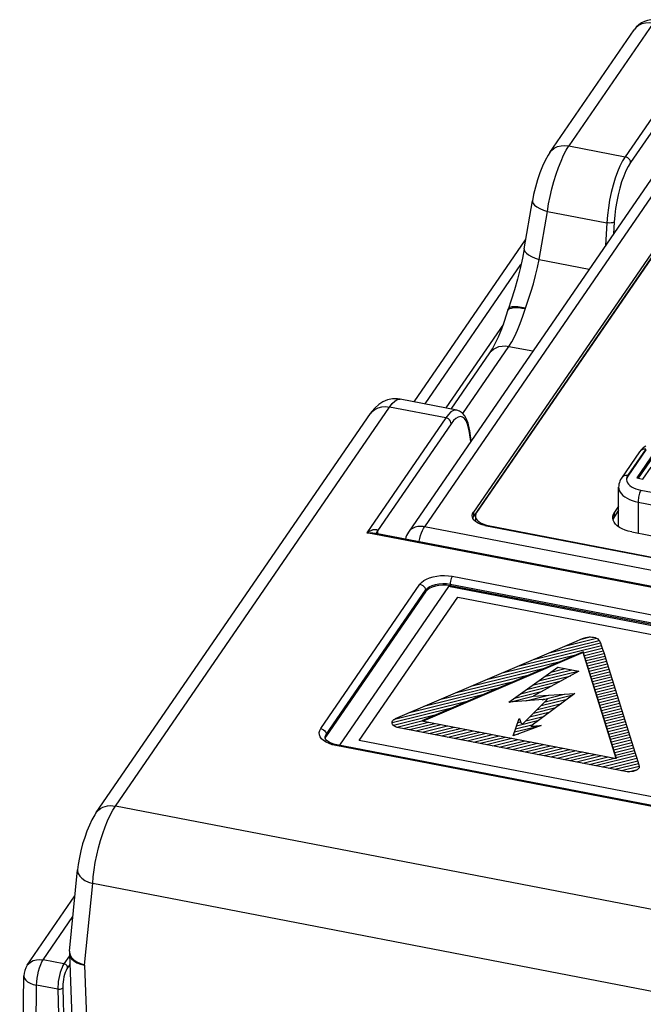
# Model space of a CAD drawing. Header units: millimetres. Extents: x -728 to -141, y -62 to 525.
# Tile 129 of 186: x -273 to -241, y 460 to 511. Entities that reach past the tile are written whole.
import ezdxf

# ---------------------------------------------------------------- set-up
doc = ezdxf.new("R2010")
doc.units = ezdxf.units.MM
doc.header["$LTSCALE"] = 23.1
doc.layers.add('R912005502_AM_0', color=7, linetype='CONTINUOUS')

msp = doc.modelspace()

# ---------------------------------------------------------------- linework, layer by layer
at = {"layer": 'R912005502_AM_0', "color": 7}
for p, q in [((-240.307, 510.847), (-244.668, 504.498)), ((-245.657, 504.16), (-241.296, 510.509)), ((-237.682, 509.882), (-241.764, 503.938)), ((-237.673, 509.182), (-241.483, 503.636)), ((-236.699, 508.199), (-252.973, 484.505)), ((-235.875, 508.481), (-252.149, 484.787)), ((-234.838, 507.046), (-249.614, 485.533)), ((-234.838, 506.834), (-249.614, 485.321)), ((-234.709, 506.992), (-249.45, 485.53)), ((-244.668, 504.498), (-241.764, 503.938)), ((-246.991, 499.172), (-246.563, 501.66)), ((-246.208, 498.622), (-245.78, 501.11)), ((-245.78, 501.11), (-242.712, 500.518)), ((-242.712, 500.518), (-242.78, 499.345)), ((-242.33, 500.557), (-242.366, 499.949)), ((-252.671, 491.247), (-246.912, 499.631)), ((-246.208, 498.622), (-243.62, 498.123)), ((-252.114, 491.139), (-247.152, 498.364)), ((-247.812, 496.034), (-247.827, 495.986)), ((-247.827, 495.986), (-247.827, 495.986)), ((-247.796, 496.083), (-247.796, 496.084)), ((-248.064, 495.265), (-251.04, 490.932)), ((-250.16, 490.65), (-247.775, 494.122)), ((-247.775, 494.122), (-246.533, 493.882)), ((-250.76, 490.878), (-248.764, 493.783)), ((-250.467, 490.822), (-253.407, 491.389)), ((-268.137, 470.328), (-253.951, 490.982)), ((-251.047, 490.422), (-253.951, 490.982)), ((-269.127, 469.989), (-254.94, 490.644)), ((-251.047, 490.422), (-255.13, 484.478)), ((-250.641, 490.279), (-250.766, 490.12)), ((-249.921, 490.103), (-249.995, 490.266)), ((-250.766, 490.12), (-254.575, 484.574)), ((-249.828, 489.91), (-249.888, 490.155)), ((-249.801, 489.748), (-249.828, 489.91)), ((-249.726, 489.232), (-249.801, 489.748)), ((-249.75, 489.198), (-249.816, 489.658)), ((-240.699, 488.808), (-241.632, 487.45)), ((-240.699, 488.765), (-241.632, 487.407)), ((-241.017, 488.657), (-241.95, 487.299)), ((-240.229, 488.675), (-241.162, 487.317)), ((-240.229, 488.548), (-241.085, 487.302)), ((-240.841, 487.255), (-240.425, 487.862)), ((-241.7, 487.244), (-241.699, 487.217)), ((-241.632, 487.45), (-241.632, 487.407)), ((-241.162, 487.317), (-240.841, 487.255)), ((-242.1, 484.785), (-242.1, 486.828)), ((-240.952, 486.678), (-235.827, 485.689)), ((-242.1, 485.85), (-242.316, 485.536)), ((-241.089, 486.063), (-241.089, 484.453)), ((-241.089, 486.063), (-235.964, 485.075)), ((-249.614, 485.321), (-249.652, 485.248)), ((-249.581, 485.128), (-249.636, 485.206)), ((-249.614, 485.533), (-249.614, 485.321)), ((-249.51, 485.318), (-249.51, 485.137)), ((-249.45, 485.53), (-249.492, 485.449)), ((-242.406, 485.264), (-242.401, 485.333)), ((-242.405, 485.229), (-242.406, 485.264)), ((-242.384, 485.126), (-242.405, 485.229)), ((-242.401, 485.333), (-242.371, 485.435)), ((-242.371, 485.223), (-242.39, 485.158)), ((-242.371, 485.435), (-242.316, 485.536)), ((-242.316, 485.324), (-242.371, 485.223)), ((-242.1, 485.638), (-242.316, 485.324)), ((-242.316, 485.324), (-242.316, 485.536)), ((-181.66, 471.192), (-252.149, 484.787)), ((-249.504, 485.055), (-249.581, 485.128)), ((-249.406, 484.99), (-249.504, 485.055)), ((-249.017, 484.854), (-183.978, 472.31)), ((-248.852, 484.851), (-248.852, 484.822)), ((-248.852, 484.851), (-184.107, 472.364)), ((-179.75, 469.939), (-255.13, 484.478)), ((-254.657, 484.438), (-254.657, 484.438)), ((-180.11, 470.06), (-254.657, 484.438)), ((-254.605, 484.475), (-254.603, 484.504)), ((-254.605, 484.475), (-254.605, 484.475)), ((-254.603, 484.504), (-254.575, 484.574)), ((-254.575, 484.574), (-254.57, 484.441)), ((-241.419, 484.517), (-235.781, 483.43)), ((-250.712, 482.221), (-185.873, 469.716)), ((-257.508, 474.34), (-252.378, 481.809)), ((-250.9, 481.693), (-256.543, 473.476)), ((-185.591, 469.097), (-250.9, 481.693)), ((-250.814, 481.817), (-250.814, 481.732)), ((-250.814, 481.817), (-185.975, 469.312)), ((-185.975, 469.227), (-250.814, 481.732)), ((-257.226, 474.031), (-252.096, 481.5)), ((-252.096, 481.416), (-257.226, 473.946)), ((-255.52, 473.729), (-250.423, 481.149)), ((-252.096, 481.5), (-252.096, 481.416)), ((-250.423, 481.149), (-235.602, 478.29)), ((-244.034, 478.965), (-243.568, 479.081)), ((-243.909, 479.015), (-243.798, 479.049)), ((-243.798, 479.049), (-243.709, 479.069)), ((-243.709, 479.069), (-243.63, 479.08)), ((-243.63, 479.08), (-243.592, 479.082)), ((-243.592, 479.082), (-243.555, 479.083)), ((-243.555, 479.083), (-243.48, 479.078)), ((-243.48, 479.078), (-243.398, 479.065)), ((-243.398, 479.065), (-243.32, 479.047)), ((-243.32, 479.047), (-243.286, 479.036)), ((-243.286, 479.036), (-243.255, 479.023)), ((-247.319, 477.569), (-242.993, 478.638)), ((-246.989, 477.71), (-244.766, 478.661)), ((-246.51, 477.915), (-243.04, 478.772)), ((-245.701, 478.261), (-243.114, 478.9)), ((-244.892, 478.607), (-243.243, 479.014)), ((-244.766, 478.661), (-244.284, 478.867)), ((-244.284, 478.867), (-244.058, 478.96)), ((-244.058, 478.96), (-243.909, 479.015)), ((-243.255, 479.023), (-243.2, 478.994)), ((-243.2, 478.994), (-243.152, 478.958)), ((-243.152, 478.958), (-243.11, 478.913)), ((-243.11, 478.913), (-243.071, 478.855)), ((-243.071, 478.855), (-243.035, 478.778)), ((-243.035, 478.778), (-242.996, 478.664)), ((-242.996, 478.664), (-242.933, 478.454)), ((-243.932, 478.319), (-252.274, 474.736)), ((-243.932, 478.276), (-252.206, 474.723)), ((-248.127, 477.223), (-244.255, 478.18)), ((-243.932, 478.319), (-243.932, 478.276)), ((-242.208, 472.795), (-243.932, 478.319)), ((-242.222, 472.797), (-243.932, 478.276)), ((-243.915, 478.264), (-242.947, 478.503)), ((-243.873, 478.128), (-242.903, 478.368)), ((-243.83, 477.992), (-242.86, 478.232)), ((-243.788, 477.857), (-242.818, 478.096)), ((-242.933, 478.454), (-242.873, 478.273)), ((-242.873, 478.273), (-242.695, 477.701)), ((-253.641, 474.864), (-246.989, 477.71)), ((-248.936, 476.877), (-245.057, 477.835)), ((-247.779, 475.708), (-245.25, 477.521)), ((-245.305, 477.482), (-245.191, 477.51)), ((-245.25, 477.521), (-244.155, 477.31)), ((-243.746, 477.721), (-242.775, 477.961)), ((-243.703, 477.585), (-242.733, 477.825)), ((-243.661, 477.45), (-242.691, 477.689)), ((-243.618, 477.314), (-242.648, 477.554)), ((-242.695, 477.701), (-241.262, 473.116)), ((-250.554, 476.185), (-246.661, 477.147)), ((-249.745, 476.531), (-245.859, 477.491)), ((-246.549, 476.59), (-244.581, 477.076)), ((-244.155, 477.31), (-246.523, 476.01)), ((-246.238, 476.813), (-244.194, 477.318)), ((-245.927, 477.036), (-244.527, 477.382)), ((-245.616, 477.259), (-244.859, 477.446)), ((-243.576, 477.178), (-242.606, 477.418)), ((-243.534, 477.042), (-242.564, 477.282)), ((-243.491, 476.907), (-242.521, 477.146)), ((-243.449, 476.771), (-242.479, 477.011)), ((-251.363, 475.839), (-247.463, 476.802)), ((-247.171, 476.144), (-245.55, 476.544)), ((-246.86, 476.367), (-245.065, 476.81)), ((-243.407, 476.635), (-242.437, 476.875)), ((-243.364, 476.5), (-242.394, 476.739)), ((-243.322, 476.364), (-242.352, 476.604)), ((-252.981, 475.147), (-249.067, 476.114)), ((-252.172, 475.493), (-248.265, 476.458)), ((-247.739, 475.711), (-246.519, 476.012)), ((-247.482, 475.921), (-246.034, 476.278)), ((-246.9, 475.772), (-245.726, 476.062)), ((-244.373, 476.151), (-246.648, 474.459)), ((-246.523, 476.01), (-244.373, 476.151)), ((-246.06, 475.833), (-244.922, 476.115)), ((-245.906, 475.725), (-244.467, 476.081)), ((-243.28, 476.228), (-242.309, 476.468)), ((-243.237, 476.093), (-242.267, 476.332)), ((-243.195, 475.957), (-242.225, 476.197)), ((-243.152, 475.821), (-242.182, 476.061)), ((-253.696, 474.824), (-249.868, 475.769)), ((-245.775, 475.854), (-247.779, 475.708)), ((-247.08, 474.576), (-245.775, 475.854)), ((-246.306, 475.334), (-245.055, 475.643)), ((-246.106, 475.53), (-244.761, 475.862)), ((-243.11, 475.685), (-242.14, 475.925)), ((-243.068, 475.55), (-242.098, 475.789)), ((-243.025, 475.414), (-242.055, 475.654)), ((-242.983, 475.278), (-242.013, 475.518)), ((-253.81, 474.649), (-250.67, 475.425)), ((-253.75, 474.518), (-251.472, 475.081)), ((-246.905, 474.748), (-245.938, 474.987)), ((-246.705, 474.943), (-245.644, 475.206)), ((-246.506, 475.139), (-245.349, 475.424)), ((-242.941, 475.143), (-241.97, 475.382)), ((-242.898, 475.007), (-241.928, 475.247)), ((-242.856, 474.871), (-241.886, 475.111)), ((-242.813, 474.735), (-241.843, 474.975)), ((-253.825, 474.648), (-253.817, 474.691)), ((-253.82, 474.606), (-253.825, 474.648)), ((-253.801, 474.564), (-253.82, 474.606)), ((-253.817, 474.691), (-253.794, 474.735)), ((-253.769, 474.523), (-253.801, 474.564)), ((-253.794, 474.735), (-253.76, 474.776)), ((-253.724, 474.484), (-253.769, 474.523)), ((-253.76, 474.776), (-253.725, 474.802)), ((-253.725, 474.802), (-253.698, 474.817)), ((-253.668, 474.449), (-253.724, 474.484)), ((-253.698, 474.817), (-253.666, 474.837)), ((-253.607, 474.421), (-253.668, 474.449)), ((-253.666, 474.837), (-253.641, 474.864)), ((-253.574, 474.415), (-252.274, 474.736)), ((-253.256, 474.348), (-251.942, 474.672)), ((-252.924, 474.284), (-251.61, 474.608)), ((-252.592, 474.219), (-251.278, 474.544)), ((-252.274, 474.736), (-242.208, 472.795)), ((-252.26, 474.155), (-250.946, 474.48)), ((-247.563, 473.966), (-247.25, 474.858)), ((-246.112, 474.491), (-247.563, 473.966)), ((-247.494, 474.164), (-246.173, 474.49)), ((-247.438, 474.324), (-246.526, 474.549)), ((-247.382, 474.484), (-246.232, 474.768)), ((-247.326, 474.644), (-247.169, 474.682)), ((-247.269, 474.804), (-247.229, 474.814)), ((-247.25, 474.858), (-247.22, 474.806)), ((-247.22, 474.806), (-247.198, 474.758)), ((-247.198, 474.758), (-247.18, 474.71)), ((-247.18, 474.71), (-247.178, 474.702)), ((-247.178, 474.702), (-247.165, 474.666)), ((-247.165, 474.666), (-247.152, 474.641)), ((-247.152, 474.641), (-247.135, 474.62)), ((-247.135, 474.62), (-247.112, 474.598)), ((-247.112, 474.598), (-247.08, 474.576)), ((-246.648, 474.459), (-246.617, 474.458)), ((-246.617, 474.458), (-246.569, 474.459)), ((-246.569, 474.459), (-246.493, 474.465)), ((-246.493, 474.465), (-246.379, 474.476)), ((-246.379, 474.476), (-246.268, 474.486)), ((-246.268, 474.486), (-246.195, 474.491)), ((-246.195, 474.491), (-246.145, 474.493)), ((-246.145, 474.493), (-246.112, 474.491)), ((-242.771, 474.6), (-241.801, 474.84)), ((-242.729, 474.464), (-241.758, 474.704)), ((-242.686, 474.328), (-241.716, 474.568)), ((-257.226, 473.946), (-257.275, 473.844)), ((-257.226, 474.031), (-257.226, 473.946)), ((-253.597, 474.417), (-253.607, 474.421)), ((-253.551, 474.404), (-253.597, 474.417)), ((-241.652, 472.109), (-253.551, 474.404)), ((-251.927, 474.091), (-250.613, 474.416)), ((-251.595, 474.027), (-250.281, 474.352)), ((-251.263, 473.963), (-249.949, 474.288)), ((-250.931, 473.899), (-249.617, 474.224)), ((-250.598, 473.835), (-249.285, 474.16)), ((-250.266, 473.771), (-248.952, 474.096)), ((-249.934, 473.707), (-248.62, 474.032)), ((-249.602, 473.643), (-248.288, 473.967)), ((-247.55, 474.004), (-247.267, 474.074)), ((-242.644, 474.193), (-241.674, 474.432)), ((-242.602, 474.057), (-241.631, 474.297)), ((-242.559, 473.921), (-241.589, 474.161)), ((-242.517, 473.786), (-241.546, 474.025)), ((-257.283, 473.827), (-257.287, 473.85)), ((-257.275, 473.844), (-257.279, 473.818)), ((-256.917, 473.502), (-257.085, 473.561)), ((-256.731, 473.457), (-256.917, 473.502)), ((-191.892, 460.952), (-256.731, 473.457)), ((-191.835, 460.992), (-256.674, 473.497)), ((-191.793, 461.438), (-255.52, 473.729)), ((-249.269, 473.579), (-247.956, 473.903)), ((-248.937, 473.515), (-247.623, 473.839)), ((-248.605, 473.451), (-247.291, 473.775)), ((-248.273, 473.386), (-246.959, 473.711)), ((-247.941, 473.322), (-246.627, 473.647)), ((-247.608, 473.258), (-246.294, 473.583)), ((-247.276, 473.194), (-245.962, 473.519)), ((-246.944, 473.13), (-245.63, 473.455)), ((-242.475, 473.65), (-241.504, 473.89)), ((-242.432, 473.514), (-241.461, 473.754)), ((-242.39, 473.378), (-241.419, 473.618)), ((-242.347, 473.243), (-241.376, 473.483)), ((-246.612, 473.066), (-245.298, 473.391)), ((-246.279, 473.002), (-244.965, 473.327)), ((-245.947, 472.938), (-244.633, 473.263)), ((-245.615, 472.874), (-244.301, 473.199)), ((-245.283, 472.81), (-243.969, 473.134)), ((-244.95, 472.746), (-243.637, 473.07)), ((-244.618, 472.682), (-243.304, 473.006)), ((-244.286, 472.618), (-242.972, 472.942)), ((-243.289, 472.425), (-241.207, 472.94)), ((-242.305, 473.107), (-241.334, 473.347)), ((-242.263, 472.971), (-241.291, 473.211)), ((-242.22, 472.836), (-241.249, 473.076)), ((-241.262, 473.116), (-241.181, 472.857)), ((-243.954, 472.553), (-242.64, 472.878)), ((-243.622, 472.489), (-242.308, 472.814)), ((-242.957, 472.361), (-241.162, 472.805)), ((-242.625, 472.297), (-241.114, 472.67)), ((-242.293, 472.233), (-241.076, 472.534)), ((-241.181, 472.857), (-241.103, 472.637)), ((-241.103, 472.637), (-241.051, 472.47)), ((-241.051, 472.47), (-241.034, 472.385)), ((-241.96, 472.169), (-241.039, 472.397)), ((-241.597, 472.103), (-241.652, 472.109)), ((-241.61, 472.109), (-241.132, 472.227)), ((-241.523, 472.102), (-241.597, 472.103)), ((-241.513, 472.103), (-241.523, 472.102)), ((-241.428, 472.11), (-241.513, 472.103)), ((-241.345, 472.125), (-241.428, 472.11)), ((-241.269, 472.147), (-241.345, 472.125)), ((-241.202, 472.173), (-241.269, 472.147)), ((-241.145, 472.204), (-241.202, 472.173)), ((-241.099, 472.24), (-241.145, 472.204)), ((-241.064, 472.28), (-241.099, 472.24)), ((-241.046, 472.307), (-241.064, 472.28)), ((-241.034, 472.338), (-241.046, 472.307)), ((-241.034, 472.385), (-241.034, 472.338)), ((-186.95, 454.669), (-268.137, 470.328)), ((-270.511, 462.822), (-270.095, 467.034)), ((-269.728, 462.097), (-269.311, 466.318)), ((-187.828, 450.603), (-269.311, 466.318)), ((-272.697, 462.089), (-270.228, 465.684)), ((-271.873, 462.372), (-270.334, 464.612)), ((-270.798, 462.165), (-271.873, 462.372)), ((-270.514, 462.578), (-270.798, 462.165)), ((-270.518, 462.683), (-270.518, 462.67)), ((-270.518, 462.67), (-270.322, 457.573)), ((-270.282, 462.377), (-270.126, 462.269)), ((-270.497, 462.13), (-270.61, 461.965)), ((-269.728, 462.097), (-269.534, 457.033)), ((-273.088, 445.94), (-272.873, 461.538)), ((-272.43, 445.448), (-272.214, 461.056)), ((-271.115, 460.844), (-272.214, 461.056)), ((-271.115, 460.844), (-270.739, 445.164)), ((-270.858, 460.907), (-270.483, 445.227))]:
    msp.add_line(p, q, dxfattribs=at)
for points in [[(-240.307, 510.847), (-240.515, 510.87), (-240.716, 510.857), (-240.902, 510.808), (-241.069, 510.727), (-241.209, 510.614), (-241.296, 510.509)], [(-245.655, 504.163), (-245.57, 504.265), (-245.43, 504.377), (-245.263, 504.459), (-245.077, 504.507), (-244.876, 504.521), (-244.668, 504.498)], [(-245.655, 504.163), (-245.745, 504.024), (-245.897, 503.75), (-246.041, 503.443), (-246.175, 503.106), (-246.299, 502.742), (-246.409, 502.362), (-246.502, 501.974), (-246.563, 501.659)], [(-245.78, 501.11), (-245.72, 501.491), (-245.645, 501.88), (-245.554, 502.271), (-245.451, 502.657), (-245.336, 503.03), (-245.211, 503.385), (-245.08, 503.715), (-244.944, 504.014), (-244.806, 504.276), (-244.668, 504.498)], [(-241.764, 503.938), (-241.901, 503.716), (-242.033, 503.452), (-242.16, 503.151), (-242.278, 502.819), (-242.386, 502.461), (-242.482, 502.083), (-242.564, 501.694), (-242.63, 501.298), (-242.68, 500.904), (-242.712, 500.518)], [(-241.483, 503.636), (-241.606, 503.435), (-241.724, 503.2), (-241.837, 502.93), (-241.944, 502.631), (-242.04, 502.308), (-242.126, 501.968), (-242.199, 501.617), (-242.258, 501.26), (-242.302, 500.908), (-242.33, 500.557)], [(-241.483, 503.636), (-241.494, 503.702), (-241.523, 503.768), (-241.568, 503.828), (-241.626, 503.878), (-241.693, 503.916), (-241.764, 503.938)], [(-246.563, 501.659), (-246.563, 501.606), (-246.526, 501.518), (-246.447, 501.428), (-246.327, 501.339), (-246.172, 501.254), (-245.987, 501.177), (-245.78, 501.11)], [(-242.33, 500.557), (-242.366, 500.537), (-242.418, 500.521), (-242.484, 500.51), (-242.558, 500.506), (-242.635, 500.509), (-242.712, 500.518)], [(-246.991, 499.172), (-247.082, 498.688), (-247.199, 498.146), (-247.335, 497.597), (-247.486, 497.049), (-247.652, 496.511), (-247.812, 496.034)], [(-246.991, 499.172), (-246.991, 499.118), (-246.954, 499.03), (-246.874, 498.94), (-246.755, 498.851), (-246.6, 498.766), (-246.415, 498.689), (-246.208, 498.622)], [(-246.924, 496.095), (-246.777, 496.51), (-246.64, 496.934), (-246.513, 497.361), (-246.398, 497.787), (-246.296, 498.209), (-246.208, 498.622)], [(-248.481, 494.271), (-248.318, 494.616), (-248.151, 495.023), (-247.986, 495.481), (-247.827, 495.986)], [(-247.827, 495.986), (-247.825, 495.992), (-247.793, 496.04), (-247.733, 496.079), (-247.648, 496.107), (-247.54, 496.125)], [(-247.796, 496.084), (-247.774, 496.118), (-247.709, 496.159), (-247.607, 496.184), (-247.472, 496.191)], [(-247.775, 494.122), (-247.623, 494.363), (-247.474, 494.644), (-247.328, 494.959), (-247.187, 495.307), (-247.052, 495.687), (-246.924, 496.095)], [(-247.54, 496.125), (-247.41, 496.131), (-247.263, 496.125)], [(-247.472, 496.191), (-247.308, 496.181), (-247.122, 496.153), (-246.92, 496.108)], [(-247.263, 496.125), (-247.101, 496.107), (-246.929, 496.079)], [(-248.764, 493.783), (-248.631, 493.995), (-248.481, 494.271)], [(-248.764, 493.783), (-248.693, 493.872), (-248.578, 493.973), (-248.443, 494.053), (-248.291, 494.108), (-248.126, 494.139), (-247.953, 494.143), (-247.775, 494.122)], [(-253.406, 491.388), (-253.546, 491.408), (-253.807, 491.404), (-254.061, 491.349), (-254.3, 491.248)], [(-253.951, 490.982), (-253.815, 491.159), (-253.685, 491.288), (-253.562, 491.366), (-253.449, 491.393), (-253.407, 491.389)], [(-254.3, 491.248), (-254.514, 491.108), (-254.7, 490.941), (-254.865, 490.748), (-254.941, 490.643)], [(-254.94, 490.644), (-254.853, 490.749), (-254.713, 490.862), (-254.546, 490.944), (-254.36, 490.992), (-254.159, 491.005), (-253.951, 490.982)], [(-250.468, 490.822), (-250.515, 490.827), (-250.641, 490.803), (-250.774, 490.726), (-250.91, 490.599), (-251.047, 490.422)], [(-249.888, 490.155), (-249.964, 490.36), (-250.059, 490.531), (-250.177, 490.67), (-250.325, 490.773), (-250.466, 490.821)], [(-250.766, 490.12), (-250.777, 490.187), (-250.806, 490.252), (-250.851, 490.312), (-250.909, 490.363), (-250.976, 490.4), (-251.047, 490.422)], [(-250.401, 490.462), (-250.52, 490.393), (-250.641, 490.279)], [(-249.995, 490.266), (-250.082, 490.385), (-250.179, 490.458), (-250.286, 490.484), (-250.401, 490.462)], [(-249.816, 489.658), (-249.862, 489.901), (-249.921, 490.103)], [(-249.816, 489.658), (-249.8, 489.712), (-249.801, 489.748)], [(-240.701, 488.956), (-240.827, 488.864), (-240.932, 488.764), (-241.017, 488.657)], [(-240.969, 488.713), (-241.006, 488.672), (-241.017, 488.657)], [(-240.699, 488.808), (-240.761, 488.804), (-240.82, 488.793), (-240.875, 488.773), (-240.925, 488.746), (-240.969, 488.713)], [(-241.95, 487.299), (-241.996, 487.224), (-242.034, 487.146), (-242.063, 487.068), (-242.084, 486.989), (-242.096, 486.908), (-242.1, 486.828)], [(-241.632, 487.45), (-241.694, 487.446), (-241.753, 487.435), (-241.808, 487.415), (-241.858, 487.388), (-241.902, 487.354), (-241.939, 487.314), (-241.95, 487.299)], [(-241.632, 487.45), (-241.673, 487.374), (-241.696, 487.296), (-241.7, 487.244)], [(-241.632, 487.407), (-241.679, 487.315), (-241.699, 487.222)], [(-241.699, 487.217), (-241.683, 487.139), (-241.647, 487.063), (-241.594, 486.989), (-241.522, 486.92), (-241.434, 486.857), (-241.331, 486.8), (-241.216, 486.75), (-241.088, 486.71), (-240.952, 486.678)], [(-242.1, 486.828), (-242.092, 486.747), (-242.066, 486.657), (-242.02, 486.569), (-241.956, 486.484), (-241.875, 486.404), (-241.777, 486.329), (-241.664, 486.26), (-241.537, 486.198), (-241.397, 486.144), (-241.248, 486.099), (-241.089, 486.063)], [(-240.952, 486.678), (-240.975, 486.63), (-240.996, 486.575), (-241.016, 486.516), (-241.035, 486.453), (-241.051, 486.388), (-241.064, 486.321), (-241.075, 486.253), (-241.083, 486.187), (-241.088, 486.123), (-241.089, 486.063)], [(-249.675, 485.352), (-249.674, 485.37), (-249.656, 485.452), (-249.614, 485.533)], [(-249.636, 485.206), (-249.667, 485.287), (-249.675, 485.352)], [(-249.492, 485.449), (-249.509, 485.367), (-249.51, 485.349)], [(-249.51, 485.349), (-249.502, 485.284), (-249.471, 485.203), (-249.416, 485.125), (-249.339, 485.053)], [(-242.391, 485.164), (-242.388, 485.177), (-242.383, 485.191), (-242.378, 485.205), (-242.373, 485.218), (-242.367, 485.232), (-242.36, 485.248)], [(-242.36, 485.248), (-242.355, 485.258), (-242.348, 485.272), (-242.34, 485.285), (-242.332, 485.298), (-242.326, 485.309), (-242.316, 485.324)], [(-255.13, 484.478), (-255.095, 484.499), (-255.061, 484.519), (-255.028, 484.537), (-254.996, 484.553), (-254.966, 484.568), (-254.938, 484.581), (-254.911, 484.593), (-254.885, 484.604), (-254.861, 484.613), (-254.837, 484.621), (-254.814, 484.629), (-254.792, 484.635), (-254.77, 484.64), (-254.749, 484.645), (-254.729, 484.648), (-254.709, 484.65), (-254.691, 484.651), (-254.673, 484.651), (-254.657, 484.65), (-254.642, 484.647), (-254.628, 484.643), (-254.615, 484.638), (-254.604, 484.631), (-254.595, 484.623), (-254.587, 484.613), (-254.581, 484.602), (-254.577, 484.589), (-254.575, 484.574)], [(-252.149, 484.787), (-252.21, 484.797), (-252.275, 484.804), (-252.342, 484.806), (-252.412, 484.804), (-252.483, 484.796), (-252.555, 484.782), (-252.627, 484.761), (-252.697, 484.733), (-252.766, 484.697), (-252.831, 484.653), (-252.892, 484.601), (-252.946, 484.541), (-252.973, 484.505)], [(-252.43, 484.008), (-252.426, 484.031), (-252.391, 484.184), (-252.35, 484.331), (-252.304, 484.468), (-252.254, 484.592), (-252.202, 484.699), (-252.149, 484.787)], [(-249.497, 485.051), (-249.5, 485.064), (-249.504, 485.078), (-249.507, 485.093), (-249.508, 485.106), (-249.51, 485.121), (-249.51, 485.136)], [(-249.017, 484.854), (-249.161, 484.889), (-249.29, 484.934), (-249.406, 484.99)], [(-249.339, 485.053), (-249.241, 484.988), (-249.126, 484.931)], [(-249.126, 484.931), (-248.996, 484.886), (-248.852, 484.851)], [(-241.419, 484.517), (-241.6, 484.559), (-241.767, 484.613), (-241.92, 484.678), (-242.055, 484.753), (-242.171, 484.837), (-242.266, 484.928), (-242.337, 485.025), (-242.384, 485.126)], [(-255.13, 484.478), (-255.076, 484.478), (-255.023, 484.476), (-254.973, 484.474), (-254.924, 484.471), (-254.878, 484.468), (-254.835, 484.464), (-254.793, 484.459), (-254.753, 484.454), (-254.716, 484.448), (-254.679, 484.442), (-254.657, 484.438)], [(-254.603, 484.458), (-254.604, 484.464), (-254.605, 484.475)], [(-252.378, 481.809), (-252.293, 481.908), (-252.182, 481.997), (-252.043, 482.077), (-251.883, 482.145), (-251.704, 482.198), (-251.513, 482.236), (-251.311, 482.257), (-251.106, 482.262), (-250.907, 482.25), (-250.712, 482.221)], [(-250.712, 482.221), (-250.738, 482.174), (-250.763, 482.112), (-250.784, 482.041), (-250.801, 481.964), (-250.811, 481.888), (-250.814, 481.817)], [(-252.378, 481.809), (-252.305, 481.786), (-252.237, 481.748), (-252.179, 481.696), (-252.134, 481.635), (-252.106, 481.568), (-252.096, 481.5)], [(-252.096, 481.5), (-252.011, 481.594), (-251.894, 481.677), (-251.748, 481.746), (-251.579, 481.799), (-251.394, 481.834), (-251.2, 481.849), (-251.004, 481.843), (-250.814, 481.817)], [(-251.2, 481.764), (-251.394, 481.749), (-251.579, 481.715), (-251.747, 481.661), (-251.894, 481.592), (-252.009, 481.511), (-252.096, 481.416)], [(-250.814, 481.732), (-251.008, 481.758), (-251.2, 481.764)], [(-257.586, 474.131), (-257.563, 474.236), (-257.508, 474.34)], [(-257.085, 473.561), (-257.236, 473.634), (-257.365, 473.719), (-257.465, 473.814), (-257.537, 473.915), (-257.577, 474.022), (-257.586, 474.131)], [(-257.508, 474.34), (-257.435, 474.317), (-257.367, 474.279), (-257.309, 474.227), (-257.264, 474.166), (-257.236, 474.099), (-257.226, 474.031)], [(-257.287, 473.85), (-257.275, 473.93), (-257.226, 474.031)], [(-257.077, 473.634), (-257.165, 473.69), (-257.227, 473.743), (-257.265, 473.791), (-257.283, 473.827)], [(-256.674, 473.497), (-256.829, 473.534), (-256.965, 473.581), (-257.077, 473.634)], [(-256.731, 473.457), (-256.705, 473.487), (-256.68, 473.497), (-256.674, 473.497)], [(-269.124, 469.992), (-269.206, 469.868), (-269.35, 469.613), (-269.483, 469.334), (-269.608, 469.033), (-269.724, 468.71), (-269.83, 468.37), (-269.923, 468.017), (-270.002, 467.659), (-270.063, 467.301), (-270.095, 467.032)], [(-269.311, 466.318), (-269.282, 466.665), (-269.237, 467.029), (-269.175, 467.403), (-269.098, 467.783), (-269.008, 468.164), (-268.905, 468.539), (-268.791, 468.902), (-268.669, 469.246), (-268.541, 469.566), (-268.408, 469.856), (-268.272, 470.111), (-268.137, 470.328)], [(-269.124, 469.992), (-269.079, 470.051), (-268.996, 470.135), (-268.899, 470.207), (-268.791, 470.265), (-268.672, 470.309), (-268.546, 470.337), (-268.413, 470.35), (-268.276, 470.347), (-268.137, 470.328)], [(-270.095, 467.032), (-270.096, 466.969), (-270.063, 466.838), (-269.985, 466.709), (-269.866, 466.589), (-269.71, 466.481), (-269.523, 466.389), (-269.311, 466.318)], [(-270.511, 462.822), (-270.513, 462.802), (-270.515, 462.778), (-270.516, 462.754), (-270.517, 462.73), (-270.518, 462.706), (-270.518, 462.683)], [(-270.511, 462.822), (-270.512, 462.757), (-270.479, 462.626), (-270.401, 462.497), (-270.282, 462.377)], [(-272.697, 462.09), (-272.652, 462.147), (-272.534, 462.254), (-272.39, 462.331), (-272.227, 462.378), (-272.052, 462.391), (-271.873, 462.372)], [(-272.214, 461.056), (-272.206, 461.229), (-272.185, 461.414), (-272.153, 461.602), (-272.11, 461.788), (-272.059, 461.964), (-272.001, 462.124), (-271.938, 462.261), (-271.873, 462.372)], [(-270.518, 462.67), (-270.517, 462.655), (-270.484, 462.534)], [(-270.484, 462.534), (-270.405, 462.418), (-270.286, 462.313)], [(-270.286, 462.313), (-270.129, 462.222), (-269.94, 462.149), (-269.728, 462.095)], [(-270.126, 462.269), (-269.939, 462.177), (-269.727, 462.106)], [(-270.798, 462.165), (-270.848, 462.082), (-270.899, 461.978), (-270.947, 461.855), (-270.993, 461.715), (-271.032, 461.564), (-271.065, 461.407), (-271.089, 461.252), (-271.105, 461.103), (-271.113, 460.967), (-271.115, 460.844)], [(-270.61, 461.965), (-270.651, 461.898), (-270.69, 461.816), (-270.729, 461.717), (-270.765, 461.605), (-270.796, 461.484), (-270.821, 461.359), (-270.84, 461.235), (-270.852, 461.116), (-270.858, 461.007), (-270.858, 460.907)], [(-270.61, 461.965), (-270.618, 462.009), (-270.638, 462.052), (-270.668, 462.092), (-270.706, 462.125), (-270.751, 462.15), (-270.798, 462.165)], [(-272.873, 461.537), (-272.871, 461.511), (-272.843, 461.413), (-272.777, 461.319), (-272.676, 461.233), (-272.544, 461.159), (-272.388, 461.099), (-272.214, 461.056)], [(-270.858, 460.907), (-270.883, 460.884), (-270.918, 460.864), (-270.962, 460.85), (-271.012, 460.841), (-271.064, 460.839), (-271.115, 460.844)]]:
    msp.add_lwpolyline(points, dxfattribs=at)
for centre, radius, start, end in [((-240.307, 509.829), 1.2, 79.0379, 145.5172), ((-252.149, 483.939), 1, 145.5172, 168.2304), ((-271.873, 461.524), 1, 145.5667, 179.2374)]:
    msp.add_arc(centre, radius, start, end, dxfattribs=at)

doc.saveas('drawing.dxf')
